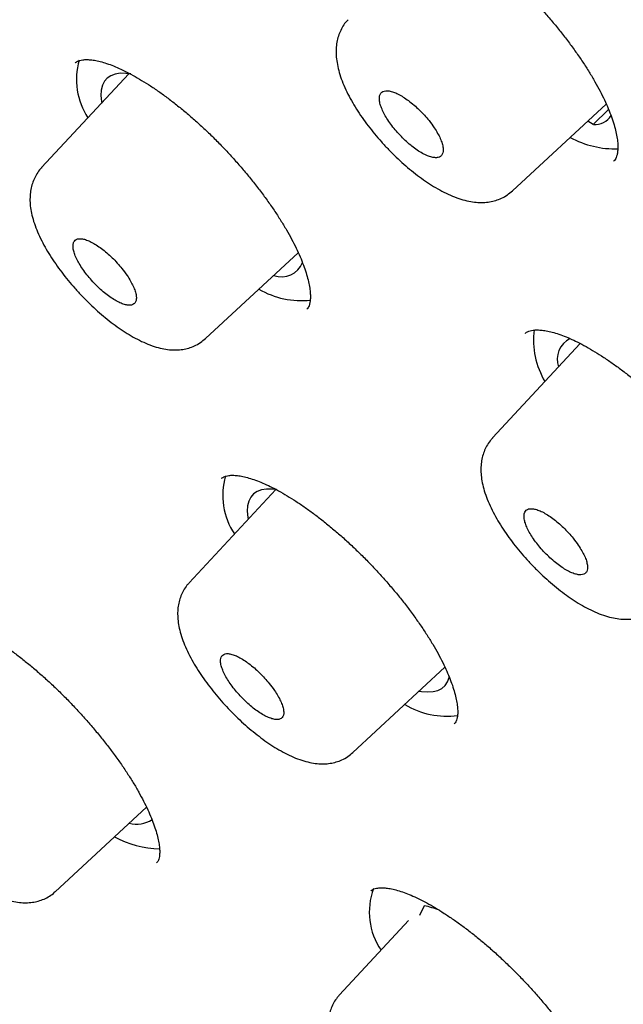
# Model space of a CAD drawing. Header units: millimetres. Extents: x 8 to 1095, y 12 to 2372.
# Tile 25 of 88: x 718.45 to 726.48, y 805.82 to 818.91. Entities that reach past the tile are written whole.
import ezdxf

# ---------------------------------------------------------------- set-up
doc = ezdxf.new("R2010")
doc.units = ezdxf.units.MM

msp = doc.modelspace()

# ---------------------------------------------------------------- linework, layer by layer
at = {"color": 7, "linetype": 'Continuous', "lineweight": 30}
for p, q in [((719.185, 818.343), (719.183, 818.341)), ((719.901, 818.196), (718.739, 816.948)), ((725.003, 816.637), (726.252, 817.793)), ((726.08, 817.522), (726.284, 817.719)), ((726.08, 817.522), (726.006, 817.565)), ((726.352, 817.033), (726.355, 817.036)), ((720.92, 814.673), (722.153, 815.815)), ((722.266, 815.062), (722.269, 815.066)), ((725.907, 814.606), (724.74, 813.351)), ((721.856, 812.664), (720.702, 811.424)), ((722.881, 809.165), (724.106, 810.299)), ((724.23, 809.549), (724.233, 809.552)), ((718.919, 807.314), (720.134, 808.439)), ((720.269, 807.698), (720.272, 807.702)), ((723.829, 807.127), (723.767, 806.998)), ((723.623, 806.93), (722.703, 805.941))]:
    msp.add_line(p, q, dxfattribs=at)
at = {"color": 7, "linetype": 'Continuous', "lineweight": 30, "flags": 128}
for points in [[(719.924, 818.193), (719.86, 818.201), (719.784, 818.202), (719.716, 818.191), (719.659, 818.17), (719.611, 818.138), (719.574, 818.095), (719.547, 818.042), (719.532, 817.979), (719.528, 817.906), (719.535, 817.825), (719.538, 817.806)], [(721.865, 812.663), (721.807, 812.67), (721.731, 812.671), (721.663, 812.661), (721.606, 812.639), (721.558, 812.607), (721.521, 812.564), (721.494, 812.511), (721.479, 812.448), (721.475, 812.376), (721.482, 812.294), (721.486, 812.267)], [(723.764, 809.983), (723.796, 809.978), (723.877, 809.971), (723.949, 809.976), (724.012, 809.992), (724.064, 810.019), (724.107, 810.056), (724.139, 810.105), (724.16, 810.163), (724.163, 810.177)]]:
    msp.add_lwpolyline(points, dxfattribs=at)
at = {"color": 7, "linetype": 'Continuous', "lineweight": 30}
for centre, radius, start, end in [((720.114, 818.117), 0.912, 163.6017, 213.7408), ((726.1, 817.781), 0.26, 265.764, 327.0834), ((726.376, 818.475), 1.279, 241.7825, 271.5607), ((721.93, 815.795), 0.301, 249.7773, 338.8159), ((722.194, 816.289), 1.112, 239.5253, 276.3538), ((726.368, 814.655), 1.084, 172.9382, 210.8156), ((725.907, 814.399), 0.306, 116.2209, 199.6662), ((722.064, 812.585), 0.915, 163.5146, 214.0435), ((724.134, 810.745), 1.097, 239.0748, 277.4723), ((720.003, 808.603), 0.389, 255.3617, 301.9067), ((720.348, 809.245), 1.36, 241.9321, 268.3175), ((723.998, 807.041), 0.899, 159.5991, 214.286), ((723.592, 805.938), 1.212, 68.7226, 78.7412)]:
    msp.add_arc(centre, radius, start, end, dxfattribs=at)
for points, knots in [([(792.801, 764.835), (792.861, 764.902), (792.99, 765.044), (793.177, 765.273), (793.363, 765.52), (793.539, 765.776), (793.705, 766.042), (793.862, 766.317), (794.008, 766.601), (794.146, 766.894), (794.273, 767.196), (794.39, 767.507), (794.497, 767.828), (794.594, 768.157), (794.681, 768.495), (794.757, 768.842), (794.823, 769.198), (794.879, 769.563), (794.923, 769.936), (794.958, 770.317), (794.982, 770.706), (794.995, 771.103), (794.997, 771.508), (794.989, 771.921), (794.97, 772.341), (794.941, 772.768), (794.901, 773.203), (794.851, 773.644), (794.791, 774.092), (794.72, 774.546), (794.638, 775.008), (794.547, 775.475), (794.445, 775.949), (794.334, 776.428), (794.212, 776.914), (794.08, 777.406), (793.938, 777.903), (793.787, 778.406), (793.626, 778.915), (793.455, 779.429), (793.274, 779.948), (793.084, 780.472), (792.884, 781.001), (792.675, 781.536), (792.456, 782.075), (792.228, 782.619), (791.991, 783.167), (791.744, 783.72), (791.489, 784.277), (791.225, 784.838), (790.951, 785.403), (790.669, 785.973), (790.378, 786.546), (790.078, 787.123), (789.769, 787.703), (789.452, 788.287), (789.127, 788.874), (788.793, 789.464), (788.45, 790.057), (788.1, 790.653), (787.741, 791.251), (787.375, 791.853), (787, 792.456), (786.618, 793.062), (786.228, 793.67), (785.83, 794.28), (785.425, 794.892), (785.012, 795.506), (784.592, 796.121), (784.165, 796.737), (783.73, 797.355), (783.289, 797.974), (782.841, 798.594), (782.386, 799.214), (781.924, 799.835), (781.456, 800.457), (780.981, 801.079), (780.5, 801.701), (780.013, 802.323), (779.52, 802.945), (779.02, 803.567), (778.515, 804.188), (778.005, 804.808), (777.489, 805.428), (776.967, 806.047), (776.44, 806.665), (775.908, 807.282), (775.371, 807.897), (774.829, 808.511), (774.282, 809.123), (773.731, 809.733), (773.175, 810.341), (772.615, 810.947), (772.051, 811.551), (771.483, 812.152), (770.91, 812.751), (770.334, 813.347), (769.755, 813.94), (769.172, 814.53), (768.585, 815.117), (767.996, 815.7), (767.403, 816.28), (766.808, 816.856), (766.21, 817.429), (765.609, 817.997), (765.006, 818.561), (764.401, 819.122), (763.793, 819.678), (763.184, 820.229), (762.573, 820.776), (761.96, 821.317), (761.345, 821.854), (760.73, 822.386), (760.113, 822.913), (759.495, 823.434), (758.876, 823.95), (758.256, 824.461), (757.636, 824.965), (757.016, 825.464), (756.395, 825.957), (755.774, 826.444), (755.153, 826.924), (754.533, 827.398), (753.912, 827.866), (753.293, 828.327), (752.673, 828.781), (752.055, 829.229), (751.438, 829.67), (750.822, 830.103), (750.207, 830.53), (749.593, 830.949), (748.981, 831.361), (748.371, 831.765), (747.763, 832.162), (747.156, 832.551), (746.552, 832.932), (745.95, 833.306), (745.351, 833.671), (744.754, 834.029), (744.16, 834.378), (743.569, 834.719), (742.981, 835.052), (742.396, 835.376), (741.814, 835.692), (741.236, 835.999), (740.661, 836.297), (740.09, 836.587), (739.523, 836.868), (738.96, 837.14), (738.401, 837.403), (737.846, 837.657), (737.295, 837.902), (736.749, 838.137), (736.208, 838.364), (735.671, 838.581), (735.139, 838.788), (734.612, 838.986), (734.09, 839.175), (733.573, 839.354), (733.061, 839.523), (732.555, 839.683), (732.054, 839.832), (731.559, 839.972), (731.07, 840.102), (730.586, 840.222), (730.109, 840.332), (729.637, 840.432), (729.172, 840.522), (728.712, 840.601), (728.26, 840.67), (727.813, 840.729), (727.374, 840.777), (726.941, 840.814), (726.515, 840.842), (726.096, 840.858), (725.685, 840.864), (725.28, 840.859), (724.884, 840.844), (724.495, 840.817), (724.114, 840.78), (723.741, 840.732), (723.376, 840.674), (723.02, 840.605), (722.673, 840.525), (722.334, 840.434), (722.004, 840.333), (721.684, 840.222), (721.373, 840.1), (721.071, 839.968), (720.778, 839.826), (720.495, 839.674), (720.222, 839.513), (719.958, 839.341), (719.704, 839.16), (719.467, 838.978), (719.32, 838.85), (719.25, 838.79)], [0, 0, 0, 0, 0.004249, 0.009107, 0.013972, 0.018847, 0.023735, 0.02864, 0.033564, 0.03851, 0.043478, 0.048472, 0.05349, 0.058533, 0.063601, 0.068692, 0.073806, 0.07894, 0.084093, 0.089263, 0.094448, 0.099645, 0.104853, 0.11007, 0.115295, 0.120524, 0.125759, 0.130996, 0.136234, 0.141474, 0.146715, 0.151954, 0.157193, 0.16243, 0.167665, 0.172898, 0.178129, 0.183358, 0.188585, 0.193809, 0.19903, 0.20425, 0.209466, 0.214681, 0.219893, 0.225102, 0.23031, 0.235515, 0.240719, 0.24592, 0.251119, 0.256317, 0.261512, 0.266706, 0.271898, 0.277089, 0.282278, 0.287466, 0.292652, 0.297837, 0.303021, 0.308204, 0.313385, 0.318566, 0.323745, 0.328923, 0.334101, 0.339277, 0.344453, 0.349627, 0.354801, 0.359975, 0.365147, 0.370319, 0.375491, 0.380661, 0.385832, 0.391001, 0.396171, 0.401339, 0.406507, 0.411675, 0.416843, 0.42201, 0.427177, 0.432343, 0.437509, 0.442675, 0.447841, 0.453006, 0.458172, 0.463337, 0.468502, 0.473667, 0.478831, 0.483996, 0.48916, 0.494325, 0.499489, 0.504654, 0.509818, 0.514983, 0.520147, 0.525312, 0.530476, 0.535641, 0.540806, 0.545971, 0.551136, 0.556301, 0.561467, 0.566632, 0.571798, 0.576964, 0.582131, 0.587298, 0.592465, 0.597632, 0.6028, 0.607969, 0.613137, 0.618307, 0.623476, 0.628647, 0.633817, 0.638989, 0.644161, 0.649333, 0.654507, 0.659681, 0.664856, 0.670031, 0.675208, 0.680385, 0.685563, 0.690743, 0.695923, 0.701105, 0.706287, 0.711471, 0.716656, 0.721842, 0.72703, 0.732219, 0.73741, 0.742602, 0.747796, 0.752991, 0.758189, 0.763388, 0.768589, 0.773792, 0.778998, 0.784205, 0.789415, 0.794627, 0.799841, 0.805058, 0.810277, 0.815499, 0.820723, 0.82595, 0.831179, 0.836411, 0.841645, 0.846881, 0.852119, 0.857359, 0.862601, 0.867843, 0.873086, 0.878329, 0.883571, 0.88881, 0.894046, 0.899278, 0.904503, 0.909721, 0.91493, 0.920127, 0.925311, 0.930479, 0.93563, 0.940761, 0.94587, 0.950957, 0.956019, 0.961056, 0.966067, 0.971053, 0.976015, 0.980954, 0.985871, 0.99077, 0.995653, 1, 1, 1, 1]), ([(707.876, 825.494), (707.885, 825.502), (707.965, 825.571), (708.124, 825.692), (708.353, 825.857), (708.593, 826.011), (708.841, 826.156), (709.099, 826.291), (709.365, 826.416), (709.64, 826.532), (709.924, 826.638), (710.216, 826.734), (710.517, 826.821), (710.826, 826.898), (711.144, 826.965), (711.47, 827.022), (711.805, 827.07), (712.148, 827.107), (712.498, 827.135), (712.857, 827.154), (713.224, 827.162), (713.599, 827.161), (713.982, 827.15), (714.372, 827.129), (714.77, 827.098), (715.176, 827.058), (715.589, 827.008), (716.009, 826.947), (716.437, 826.878), (716.872, 826.798), (717.313, 826.708), (717.762, 826.609), (718.217, 826.5), (718.68, 826.382), (719.148, 826.253), (719.623, 826.115), (720.105, 825.968), (720.592, 825.811), (721.086, 825.644), (721.585, 825.468), (722.09, 825.282), (722.601, 825.087), (723.117, 824.882), (723.639, 824.668), (724.166, 824.445), (724.698, 824.212), (725.234, 823.971), (725.776, 823.72), (726.322, 823.46), (726.873, 823.192), (727.428, 822.914), (727.987, 822.627), (728.551, 822.332), (729.118, 822.028), (729.689, 821.716), (730.263, 821.395), (730.841, 821.065), (731.423, 820.727), (732.007, 820.381), (732.594, 820.027), (733.185, 819.664), (733.778, 819.294), (734.373, 818.916), (734.971, 818.53), (735.571, 818.136), (736.173, 817.734), (736.777, 817.326), (737.382, 816.909), (737.989, 816.486), (738.598, 816.055), (739.208, 815.617), (739.819, 815.173), (740.43, 814.721), (741.043, 814.263), (741.656, 813.798), (742.27, 813.327), (742.884, 812.85), (743.498, 812.366), (744.111, 811.876), (744.725, 811.38), (745.339, 810.878), (745.951, 810.371), (746.563, 809.858), (747.175, 809.34), (747.785, 808.816), (748.394, 808.288), (749.002, 807.754), (749.608, 807.215), (750.213, 806.672), (750.816, 806.124), (751.416, 805.571), (752.015, 805.014), (752.612, 804.453), (753.206, 803.889), (753.797, 803.32), (754.386, 802.747), (754.971, 802.171), (755.554, 801.592), (756.133, 801.009), (756.71, 800.423), (757.282, 799.834), (757.851, 799.242), (758.416, 798.648), (758.977, 798.051), (759.535, 797.452), (760.087, 796.851), (760.636, 796.248), (761.18, 795.642), (761.719, 795.035), (762.253, 794.427), (762.783, 793.817), (763.307, 793.206), (763.826, 792.594), (764.34, 791.981), (764.848, 791.367), (765.351, 790.753), (765.847, 790.138), (766.338, 789.523), (766.823, 788.908), (767.302, 788.293), (767.774, 787.678), (768.24, 787.063), (768.7, 786.449), (769.153, 785.836), (769.599, 785.224), (770.038, 784.612), (770.47, 784.002), (770.895, 783.393), (771.313, 782.786), (771.723, 782.18), (772.126, 781.577), (772.522, 780.975), (772.91, 780.375), (773.29, 779.778), (773.662, 779.183), (774.027, 778.591), (774.383, 778.001), (774.731, 777.415), (775.071, 776.831), (775.402, 776.251), (775.726, 775.674), (776.04, 775.101), (776.347, 774.531), (776.644, 773.965), (776.933, 773.404), (777.213, 772.846), (777.484, 772.293), (777.746, 771.744), (777.999, 771.2), (778.244, 770.66), (778.479, 770.126), (778.704, 769.596), (778.921, 769.072), (779.128, 768.553), (779.326, 768.039), (779.515, 767.531), (779.694, 767.029), (779.863, 766.532), (780.023, 766.042), (780.174, 765.558), (780.314, 765.08), (780.446, 764.608), (780.567, 764.143), (780.679, 763.684), (780.781, 763.232), (780.874, 762.788), (780.956, 762.35), (781.029, 761.919), (781.092, 761.495), (781.145, 761.079), (781.189, 760.67), (781.223, 760.269), (781.247, 759.876), (781.261, 759.49), (781.265, 759.112), (781.26, 758.742), (781.245, 758.38), (781.22, 758.026), (781.186, 757.681), (781.141, 757.343), (781.087, 757.014), (781.024, 756.694), (780.95, 756.382), (780.868, 756.078), (780.775, 755.783), (780.673, 755.496), (780.561, 755.218), (780.439, 754.949), (780.308, 754.689), (780.168, 754.438), (780.017, 754.195), (779.857, 753.962), (779.718, 753.775), (779.629, 753.669), (779.599, 753.634)], [0, 0, 0, 0, 0.0007, 0.00602, 0.011336, 0.016648, 0.021954, 0.027254, 0.032548, 0.037835, 0.043115, 0.048388, 0.053655, 0.058916, 0.064172, 0.069423, 0.07467, 0.079913, 0.085154, 0.090392, 0.095628, 0.100862, 0.106095, 0.111327, 0.116558, 0.121789, 0.127019, 0.132249, 0.13748, 0.142711, 0.147941, 0.153172, 0.158404, 0.163636, 0.168868, 0.174101, 0.179334, 0.184568, 0.189803, 0.195038, 0.200273, 0.205509, 0.210745, 0.215982, 0.22122, 0.226458, 0.231696, 0.236935, 0.242174, 0.247413, 0.252653, 0.257894, 0.263134, 0.268375, 0.273617, 0.278858, 0.2841, 0.289342, 0.294585, 0.299828, 0.305071, 0.310314, 0.315557, 0.320801, 0.326045, 0.331289, 0.336533, 0.341778, 0.347023, 0.352267, 0.357512, 0.362757, 0.368003, 0.373248, 0.378493, 0.383739, 0.388985, 0.39423, 0.399476, 0.404722, 0.409968, 0.415215, 0.420461, 0.425707, 0.430953, 0.4362, 0.441446, 0.446693, 0.451939, 0.457186, 0.462433, 0.467679, 0.472926, 0.478173, 0.48342, 0.488666, 0.493913, 0.49916, 0.504407, 0.509654, 0.5149, 0.520147, 0.525394, 0.530641, 0.535887, 0.541134, 0.546381, 0.551627, 0.556874, 0.562121, 0.567367, 0.572613, 0.57786, 0.583106, 0.588352, 0.593599, 0.598845, 0.604091, 0.609337, 0.614583, 0.619828, 0.625074, 0.63032, 0.635565, 0.64081, 0.646056, 0.651301, 0.656545, 0.66179, 0.667035, 0.672279, 0.677523, 0.682767, 0.688011, 0.693255, 0.698498, 0.703742, 0.708985, 0.714227, 0.71947, 0.724712, 0.729954, 0.735195, 0.740437, 0.745678, 0.750918, 0.756158, 0.761398, 0.766638, 0.771877, 0.777115, 0.782354, 0.787591, 0.792829, 0.798065, 0.803302, 0.808538, 0.813773, 0.819008, 0.824242, 0.829476, 0.834709, 0.839941, 0.845174, 0.850405, 0.855636, 0.860867, 0.866098, 0.871328, 0.876558, 0.881788, 0.887018, 0.892248, 0.897478, 0.902709, 0.907941, 0.913174, 0.918408, 0.923645, 0.928883, 0.934125, 0.93937, 0.944618, 0.949872, 0.95513, 0.960394, 0.965663, 0.97094, 0.976223, 0.981513, 0.98681, 0.992114, 0.997423, 1, 1, 1, 1]), ([(706.342, 826.406), (706.324, 826.387), (706.237, 826.298), (706.09, 826.128), (705.901, 825.895), (705.723, 825.653), (705.554, 825.401), (705.394, 825.141), (705.245, 824.871), (705.105, 824.592), (704.975, 824.304), (704.854, 824.007), (704.744, 823.701), (704.643, 823.386), (704.553, 823.063), (704.472, 822.73), (704.402, 822.389), (704.342, 822.04), (704.292, 821.681), (704.253, 821.315), (704.223, 820.941), (704.204, 820.558), (704.196, 820.168), (704.197, 819.77), (704.209, 819.364), (704.231, 818.951), (704.263, 818.53), (704.306, 818.102), (704.358, 817.668), (704.421, 817.226), (704.494, 816.777), (704.577, 816.322), (704.67, 815.86), (704.773, 815.391), (704.886, 814.916), (705.008, 814.435), (705.141, 813.948), (705.283, 813.454), (705.435, 812.955), (705.597, 812.45), (705.769, 811.94), (705.95, 811.424), (706.14, 810.902), (706.34, 810.375), (706.55, 809.843), (706.768, 809.306), (706.997, 808.764), (707.234, 808.218), (707.48, 807.666), (707.736, 807.11), (708, 806.55), (708.274, 805.986), (708.556, 805.417), (708.848, 804.844), (709.148, 804.268), (709.456, 803.688), (709.774, 803.104), (710.099, 802.517), (710.433, 801.927), (710.776, 801.333), (711.127, 800.737), (711.485, 800.137), (711.852, 799.535), (712.227, 798.931), (712.61, 798.324), (713, 797.714), (713.399, 797.103), (713.804, 796.49), (714.218, 795.875), (714.638, 795.258), (715.066, 794.64), (715.501, 794.02), (715.943, 793.399), (716.392, 792.778), (716.848, 792.155), (717.31, 791.532), (717.779, 790.908), (718.255, 790.283), (718.736, 789.659), (719.224, 789.034), (719.719, 788.41), (720.219, 787.785), (720.725, 787.161), (721.236, 786.538), (721.754, 785.915), (722.276, 785.293), (722.805, 784.672), (723.338, 784.052), (723.876, 783.434), (724.419, 782.817), (724.967, 782.201), (725.52, 781.588), (726.077, 780.976), (726.639, 780.366), (727.205, 779.759), (727.774, 779.154), (728.348, 778.552), (728.926, 777.952), (729.507, 777.355), (730.092, 776.761), (730.68, 776.17), (731.271, 775.583), (731.866, 774.999), (732.463, 774.418), (733.063, 773.842), (733.666, 773.269), (734.271, 772.7), (734.878, 772.135), (735.488, 771.575), (736.099, 771.019), (736.713, 770.468), (737.328, 769.921), (737.944, 769.379), (738.562, 768.843), (739.182, 768.311), (739.802, 767.785), (740.423, 767.264), (741.045, 766.749), (741.668, 766.239), (742.291, 765.735), (742.914, 765.237), (743.537, 764.745), (744.161, 764.26), (744.784, 763.78), (745.407, 763.307), (746.029, 762.841), (746.651, 762.381), (747.272, 761.928), (747.892, 761.482), (748.511, 761.043), (749.029, 760.68), (749.341, 760.465), (749.447, 760.392)], [0, 0, 0, 0, 0.001942, 0.009467, 0.016995, 0.024529, 0.032073, 0.039629, 0.047201, 0.054791, 0.062399, 0.070028, 0.077677, 0.085347, 0.093037, 0.100747, 0.108474, 0.116218, 0.123977, 0.131749, 0.139532, 0.147326, 0.155128, 0.162937, 0.170752, 0.178571, 0.186393, 0.194217, 0.202043, 0.20987, 0.217698, 0.225525, 0.233351, 0.241176, 0.249, 0.256822, 0.264643, 0.272462, 0.28028, 0.288095, 0.295909, 0.303721, 0.311531, 0.31934, 0.327146, 0.334951, 0.342755, 0.350556, 0.358356, 0.366155, 0.373952, 0.381747, 0.389541, 0.397334, 0.405126, 0.412916, 0.420705, 0.428494, 0.436281, 0.444067, 0.451852, 0.459636, 0.467419, 0.475202, 0.482983, 0.490764, 0.498544, 0.506324, 0.514103, 0.521881, 0.529658, 0.537435, 0.545212, 0.552988, 0.560763, 0.568538, 0.576313, 0.584087, 0.591861, 0.599634, 0.607407, 0.61518, 0.622952, 0.630724, 0.638496, 0.646268, 0.654039, 0.66181, 0.669581, 0.677352, 0.685123, 0.692893, 0.700663, 0.708434, 0.716204, 0.723974, 0.731744, 0.739514, 0.747283, 0.755053, 0.762823, 0.770593, 0.778363, 0.786132, 0.793902, 0.801672, 0.809442, 0.817212, 0.824982, 0.832753, 0.840523, 0.848294, 0.856064, 0.863835, 0.871606, 0.879377, 0.887149, 0.894921, 0.902693, 0.910465, 0.918237, 0.92601, 0.933783, 0.941557, 0.949331, 0.957105, 0.96488, 0.972655, 0.980431, 0.988207, 0.995983, 1, 1, 1, 1]), ([(707.652, 824.823), (707.618, 824.785), (707.52, 824.674), (707.369, 824.48), (707.198, 824.244), (707.037, 823.998), (706.885, 823.743), (706.743, 823.479), (706.611, 823.206), (706.489, 822.923), (706.376, 822.632), (706.273, 822.332), (706.181, 822.023), (706.098, 821.706), (706.025, 821.379), (705.962, 821.044), (705.91, 820.701), (705.867, 820.35), (705.835, 819.99), (705.812, 819.622), (705.8, 819.247), (705.798, 818.863), (705.807, 818.472), (705.825, 818.073), (705.853, 817.667), (705.892, 817.253), (705.94, 816.832), (705.999, 816.404), (706.068, 815.969), (706.146, 815.527), (706.235, 815.079), (706.333, 814.624), (706.442, 814.162), (706.56, 813.694), (706.688, 813.22), (706.826, 812.739), (706.973, 812.253), (707.131, 811.761), (707.297, 811.262), (707.474, 810.759), (707.66, 810.249), (707.855, 809.735), (708.06, 809.215), (708.274, 808.69), (708.497, 808.16), (708.73, 807.625), (708.971, 807.085), (709.222, 806.541), (709.482, 805.992), (709.751, 805.44), (710.028, 804.882), (710.315, 804.321), (710.61, 803.756), (710.914, 803.188), (711.226, 802.615), (711.547, 802.04), (711.877, 801.46), (712.214, 800.878), (712.56, 800.293), (712.914, 799.705), (713.276, 799.114), (713.646, 798.521), (714.024, 797.925), (714.409, 797.327), (714.803, 796.727), (715.203, 796.126), (715.612, 795.522), (716.027, 794.917), (716.45, 794.31), (716.88, 793.702), (717.316, 793.093), (717.76, 792.483), (718.21, 791.872), (718.668, 791.26), (719.131, 790.648), (719.601, 790.036), (720.077, 789.423), (720.56, 788.81), (721.048, 788.198), (721.543, 787.586), (722.043, 786.974), (722.548, 786.363), (723.06, 785.753), (723.576, 785.143), (724.098, 784.535), (724.625, 783.928), (725.157, 783.322), (725.694, 782.718), (726.235, 782.116), (726.781, 781.516), (727.331, 780.917), (727.886, 780.321), (728.445, 779.728), (729.007, 779.136), (729.574, 778.548), (730.144, 777.962), (730.717, 777.379), (731.294, 776.8), (731.874, 776.223), (732.457, 775.65), (733.044, 775.081), (733.632, 774.516), (734.224, 773.954), (734.818, 773.396), (735.414, 772.843), (736.012, 772.294), (736.612, 771.749), (737.214, 771.209), (737.818, 770.674), (738.423, 770.143), (739.03, 769.618), (739.637, 769.098), (740.246, 768.583), (740.856, 768.074), (741.466, 767.57), (742.077, 767.072), (742.688, 766.579), (743.299, 766.093), (743.911, 765.613), (744.522, 765.139), (745.133, 764.671), (745.744, 764.21), (746.354, 763.756), (746.963, 763.308), (747.572, 762.867), (748.179, 762.433), (748.785, 762.006), (749.39, 761.586), (749.993, 761.173), (750.595, 760.768), (751.195, 760.371), (751.792, 759.981), (752.388, 759.598), (752.981, 759.224), (753.572, 758.857), (754.16, 758.499), (754.746, 758.148), (755.328, 757.806), (755.908, 757.472), (756.484, 757.146), (757.057, 756.829), (757.626, 756.521), (758.192, 756.221), (758.754, 755.929), (759.312, 755.647), (759.866, 755.373), (760.415, 755.108), (760.961, 754.853), (761.501, 754.606), (762.038, 754.369), (762.569, 754.14), (763.095, 753.921), (763.617, 753.712), (764.133, 753.511), (764.644, 753.32), (765.149, 753.139), (765.649, 752.967), (766.143, 752.805), (766.632, 752.653), (767.114, 752.51), (767.59, 752.377), (768.061, 752.253), (768.525, 752.14), (768.982, 752.036), (769.433, 751.943), (769.877, 751.859), (770.315, 751.785), (770.746, 751.721), (771.169, 751.668), (771.586, 751.624), (771.995, 751.591), (772.397, 751.567), (772.792, 751.554), (773.179, 751.551), (773.558, 751.558), (773.93, 751.576), (774.293, 751.603), (774.649, 751.641), (774.996, 751.689), (775.335, 751.747), (775.666, 751.815), (775.988, 751.894), (776.301, 751.982), (776.606, 752.081), (776.902, 752.19), (777.189, 752.308), (777.467, 752.437), (777.735, 752.575), (777.995, 752.723), (778.245, 752.88), (778.486, 753.048), (778.707, 753.215), (778.843, 753.331), (778.905, 753.384)], [0, 0, 0, 0, 0.002757, 0.007906, 0.013058, 0.018215, 0.023378, 0.028548, 0.033727, 0.038914, 0.044111, 0.049317, 0.054532, 0.059756, 0.064988, 0.070227, 0.075474, 0.080726, 0.085984, 0.091246, 0.096512, 0.101781, 0.107052, 0.112325, 0.1176, 0.122876, 0.128153, 0.13343, 0.138708, 0.143985, 0.149262, 0.154538, 0.159814, 0.165089, 0.170363, 0.175637, 0.18091, 0.186183, 0.191454, 0.196725, 0.201995, 0.207264, 0.212532, 0.2178, 0.223067, 0.228333, 0.233599, 0.238863, 0.244128, 0.249391, 0.254654, 0.259917, 0.265179, 0.27044, 0.275701, 0.280962, 0.286222, 0.291482, 0.296741, 0.302, 0.307258, 0.312516, 0.317774, 0.323031, 0.328289, 0.333545, 0.338802, 0.344058, 0.349314, 0.35457, 0.359826, 0.365081, 0.370336, 0.375591, 0.380846, 0.386101, 0.391355, 0.396609, 0.401863, 0.407118, 0.412371, 0.417625, 0.422879, 0.428132, 0.433386, 0.438639, 0.443893, 0.449146, 0.454399, 0.459652, 0.464905, 0.470158, 0.475411, 0.480664, 0.485917, 0.49117, 0.496423, 0.501676, 0.506929, 0.512182, 0.517434, 0.522687, 0.52794, 0.533193, 0.538446, 0.543699, 0.548952, 0.554206, 0.559459, 0.564712, 0.569965, 0.575219, 0.580472, 0.585726, 0.59098, 0.596234, 0.601487, 0.606742, 0.611996, 0.61725, 0.622505, 0.627759, 0.633014, 0.638269, 0.643524, 0.64878, 0.654036, 0.659291, 0.664548, 0.669804, 0.675061, 0.680317, 0.685575, 0.690832, 0.69609, 0.701348, 0.706607, 0.711866, 0.717125, 0.722385, 0.727645, 0.732906, 0.738167, 0.743428, 0.74869, 0.753953, 0.759216, 0.76448, 0.769745, 0.77501, 0.780275, 0.785542, 0.790809, 0.796077, 0.801345, 0.806615, 0.811885, 0.817156, 0.822427, 0.8277, 0.832973, 0.838248, 0.843522, 0.848798, 0.854074, 0.859351, 0.864629, 0.869907, 0.875185, 0.880463, 0.885741, 0.891018, 0.896294, 0.901569, 0.906843, 0.912114, 0.917382, 0.922647, 0.927907, 0.933163, 0.938413, 0.943656, 0.948892, 0.95412, 0.959339, 0.96455, 0.969751, 0.974943, 0.980125, 0.985299, 0.990465, 0.995625, 1, 1, 1, 1]), ([(723.265, 820.308), (723.268, 820.311), (723.278, 820.322), (723.3, 820.334), (723.334, 820.347), (723.379, 820.356), (723.434, 820.359), (723.501, 820.355), (723.576, 820.343), (723.66, 820.322), (723.75, 820.292), (723.848, 820.254), (723.952, 820.206), (724.063, 820.149), (724.178, 820.082), (724.299, 820.007), (724.423, 819.923), (724.549, 819.831), (724.677, 819.731), (724.805, 819.626), (724.932, 819.514), (725.058, 819.398), (725.181, 819.277), (725.302, 819.152), (725.42, 819.023), (725.535, 818.891), (725.645, 818.756), (725.75, 818.621), (725.849, 818.485), (725.942, 818.351), (726.026, 818.219), (726.103, 818.09), (726.171, 817.966), (726.23, 817.846), (726.281, 817.731), (726.323, 817.621), (726.357, 817.517), (726.382, 817.421), (726.399, 817.334), (726.407, 817.257), (726.407, 817.191), (726.402, 817.137), (726.391, 817.095), (726.378, 817.065), (726.367, 817.046), (726.358, 817.038), (726.355, 817.036)], [0, 0, 0, 0, 0.012806, 0.039133, 0.062571, 0.08469, 0.108185, 0.130979, 0.153518, 0.175992, 0.198453, 0.220738, 0.243311, 0.266241, 0.289481, 0.312975, 0.33666, 0.360467, 0.384332, 0.408181, 0.431963, 0.455621, 0.47913, 0.50278, 0.5266, 0.55055, 0.574582, 0.598639, 0.622648, 0.646555, 0.670314, 0.693888, 0.717168, 0.740226, 0.763446, 0.786715, 0.809941, 0.833033, 0.855903, 0.878477, 0.900723, 0.922698, 0.944614, 0.966809, 0.990545, 1, 1, 1, 1]), ([(722.816, 818.914), (722.805, 818.903), (722.774, 818.871), (722.736, 818.81), (722.7, 818.736), (722.675, 818.656), (722.66, 818.572), (722.656, 818.484), (722.661, 818.391), (722.678, 818.291), (722.706, 818.184), (722.747, 818.07), (722.799, 817.955), (722.86, 817.84), (722.928, 817.726), (723.002, 817.614), (723.083, 817.503), (723.169, 817.395), (723.26, 817.289), (723.34, 817.204), (723.389, 817.154), (723.405, 817.138)], [0, 0, 0, 0, 0.024796, 0.068194, 0.111883, 0.156521, 0.202831, 0.251427, 0.302814, 0.35953, 0.421295, 0.484425, 0.549629, 0.612748, 0.673364, 0.734194, 0.794212, 0.853026, 0.911608, 0.970603, 1, 1, 1, 1]), ([(719.184, 818.34), (719.187, 818.343), (719.195, 818.351), (719.214, 818.362), (719.245, 818.374), (719.287, 818.383), (719.34, 818.385), (719.404, 818.381), (719.477, 818.369), (719.559, 818.348), (719.648, 818.319), (719.744, 818.28), (719.846, 818.232), (719.955, 818.175), (720.069, 818.109), (720.189, 818.034), (720.312, 817.95), (720.437, 817.858), (720.565, 817.759), (720.692, 817.653), (720.819, 817.542), (720.944, 817.426), (721.068, 817.305), (721.189, 817.18), (721.307, 817.051), (721.422, 816.919), (721.533, 816.785), (721.639, 816.65), (721.74, 816.514), (721.833, 816.38), (721.919, 816.248), (721.997, 816.12), (722.066, 815.995), (722.127, 815.876), (722.18, 815.76), (722.224, 815.65), (722.259, 815.547), (722.286, 815.451), (722.304, 815.363), (722.314, 815.286), (722.316, 815.22), (722.312, 815.166), (722.303, 815.124), (722.291, 815.095), (722.281, 815.076), (722.272, 815.068), (722.269, 815.065)], [0, 0, 0, 0, 0.011066, 0.037515, 0.060858, 0.082851, 0.106211, 0.128874, 0.151307, 0.173704, 0.196114, 0.218355, 0.240874, 0.26376, 0.286967, 0.310438, 0.334107, 0.357908, 0.381773, 0.40563, 0.429425, 0.453107, 0.47663, 0.500267, 0.524075, 0.548016, 0.572044, 0.596103, 0.620118, 0.644038, 0.667813, 0.691406, 0.714722, 0.737786, 0.760991, 0.78425, 0.80747, 0.830557, 0.853418, 0.87597, 0.898166, 0.92004, 0.941778, 0.963684, 0.986702, 1, 1, 1, 1]), ([(723.894, 817.572), (723.874, 817.596), (723.833, 817.646), (723.765, 817.716), (723.694, 817.781), (723.622, 817.839), (723.551, 817.888), (723.483, 817.927), (723.42, 817.954), (723.364, 817.969), (723.316, 817.971), (723.278, 817.961), (723.251, 817.939), (723.235, 817.904), (723.231, 817.859), (723.239, 817.804), (723.26, 817.742), (723.291, 817.673), (723.333, 817.6), (723.384, 817.525), (723.443, 817.449), (723.508, 817.377), (723.578, 817.307), (723.649, 817.245), (723.721, 817.19), (723.791, 817.145), (723.857, 817.11), (723.918, 817.088), (723.971, 817.077), (724.015, 817.08), (724.05, 817.095), (724.072, 817.122), (724.084, 817.161), (724.083, 817.209), (724.07, 817.267), (724.046, 817.332), (724.01, 817.403), (723.961, 817.483), (723.918, 817.54), (723.894, 817.572)], [0, 0, 0, 0, 0.026471, 0.053709, 0.08018, 0.10742, 0.13388, 0.161109, 0.187558, 0.214774, 0.241217, 0.268427, 0.294874, 0.322087, 0.348545, 0.375769, 0.40224, 0.429479, 0.455961, 0.48321, 0.509695, 0.536947, 0.563425, 0.590672, 0.617137, 0.64437, 0.670822, 0.698042, 0.724486, 0.751697, 0.778141, 0.805352, 0.831806, 0.859026, 0.885493, 0.912728, 0.939207, 0.966454, 1, 1, 1, 1]), ([(723.405, 817.138), (723.423, 817.121), (723.473, 817.071), (723.558, 816.993), (723.662, 816.905), (723.768, 816.823), (723.875, 816.747), (723.983, 816.679), (724.094, 816.618), (724.206, 816.566), (724.316, 816.526), (724.421, 816.498), (724.52, 816.484), (724.612, 816.481), (724.699, 816.489), (724.781, 816.508), (724.861, 816.539), (724.937, 816.581), (724.981, 816.618), (725.003, 816.637)], [0, 0, 0, 0, 0.033658, 0.097392, 0.161944, 0.227298, 0.292839, 0.359117, 0.427678, 0.498452, 0.569479, 0.635241, 0.696109, 0.752477, 0.80457, 0.853463, 0.900705, 0.952201, 1, 1, 1, 1]), ([(718.74, 816.946), (718.73, 816.937), (718.701, 816.907), (718.664, 816.848), (718.627, 816.775), (718.602, 816.696), (718.587, 816.614), (718.582, 816.527), (718.587, 816.435), (718.603, 816.337), (718.631, 816.231), (718.672, 816.119), (718.723, 816.005), (718.783, 815.89), (718.85, 815.777), (718.924, 815.665), (719.005, 815.555), (719.09, 815.447), (719.18, 815.341), (719.261, 815.253), (719.313, 815.201), (719.331, 815.183)], [0, 0, 0, 0, 0.0215925, 0.0647223, 0.1080528, 0.1522529, 0.1980653, 0.2461859, 0.2971242, 0.3532596, 0.4149795, 0.4787095, 0.5438695, 0.6074772, 0.6684774, 0.7293011, 0.7895301, 0.8485445, 0.9072099, 0.9663027, 1, 1, 1, 1]), ([(719.807, 815.605), (719.786, 815.63), (719.745, 815.679), (719.677, 815.749), (719.607, 815.814), (719.535, 815.871), (719.465, 815.92), (719.398, 815.959), (719.336, 815.986), (719.281, 816.001), (719.234, 816.003), (719.198, 815.993), (719.172, 815.97), (719.157, 815.936), (719.155, 815.891), (719.164, 815.837), (719.185, 815.774), (719.217, 815.706), (719.26, 815.633), (719.311, 815.559), (719.371, 815.484), (719.436, 815.411), (719.505, 815.342), (719.576, 815.28), (719.647, 815.226), (719.716, 815.181), (719.782, 815.146), (719.841, 815.124), (719.893, 815.114), (719.936, 815.116), (719.969, 815.131), (719.991, 815.158), (720.001, 815.197), (719.999, 815.245), (719.985, 815.303), (719.96, 815.367), (719.923, 815.438), (719.874, 815.518), (719.831, 815.574), (719.807, 815.605)], [0, 0, 0, 0, 0.026477, 0.053722, 0.0802, 0.107445, 0.133916, 0.161156, 0.187615, 0.214843, 0.241293, 0.268511, 0.294958, 0.322171, 0.348622, 0.375839, 0.4023, 0.429527, 0.455998, 0.483237, 0.509716, 0.536964, 0.563444, 0.590693, 0.617167, 0.644409, 0.670873, 0.698104, 0.724557, 0.751777, 0.778224, 0.805438, 0.831887, 0.859102, 0.885559, 0.912783, 0.939251, 0.966486, 1, 1, 1, 1]), ([(719.331, 815.183), (719.348, 815.166), (719.398, 815.116), (719.483, 815.038), (719.586, 814.95), (719.691, 814.867), (719.797, 814.792), (719.904, 814.723), (720.014, 814.661), (720.125, 814.609), (720.234, 814.567), (720.338, 814.539), (720.436, 814.523), (720.528, 814.52), (720.614, 814.527), (720.696, 814.545), (720.775, 814.574), (720.852, 814.616), (720.897, 814.654), (720.919, 814.673)], [0, 0, 0, 0, 0.033597, 0.097259, 0.161735, 0.227005, 0.292466, 0.358692, 0.427217, 0.497982, 0.569189, 0.635233, 0.696217, 0.75237, 0.804093, 0.852574, 0.899474, 0.950702, 1, 1, 1, 1]), ([(725.173, 814.74), (725.175, 814.743), (725.184, 814.752), (725.204, 814.764), (725.236, 814.777), (725.279, 814.785), (725.333, 814.789), (725.398, 814.785), (725.472, 814.773), (725.555, 814.753), (725.645, 814.724), (725.742, 814.686), (725.845, 814.639), (725.955, 814.582), (726.07, 814.517), (726.19, 814.442), (726.314, 814.359), (726.441, 814.268), (726.569, 814.17), (726.697, 814.065), (726.825, 813.954), (726.951, 813.838), (727.075, 813.718), (727.197, 813.594), (727.316, 813.466), (727.432, 813.335), (727.543, 813.201), (727.65, 813.066), (727.75, 812.931), (727.844, 812.797), (727.93, 812.666), (728.009, 812.537), (728.078, 812.413), (728.139, 812.294), (728.192, 812.179), (728.236, 812.069), (728.272, 811.965), (728.298, 811.869), (728.316, 811.782), (728.326, 811.705), (728.328, 811.639), (728.323, 811.584), (728.314, 811.542), (728.302, 811.511), (728.291, 811.492), (728.282, 811.484), (728.279, 811.481)], [0, 0, 0, 0, 0.010784, 0.037285, 0.060698, 0.082759, 0.106194, 0.128919, 0.151399, 0.173826, 0.196257, 0.218515, 0.24105, 0.263948, 0.287162, 0.310635, 0.334303, 0.358098, 0.381956, 0.405801, 0.429584, 0.453249, 0.476758, 0.50039, 0.524192, 0.548128, 0.572149, 0.596198, 0.620203, 0.64411, 0.667871, 0.691449, 0.714745, 0.737799, 0.761003, 0.78426, 0.807478, 0.830565, 0.85343, 0.875992, 0.898211, 0.920128, 0.941942, 0.963956, 0.987217, 1, 1, 1, 1]), ([(725.174, 814.744), (725.174, 814.744), (725.173, 814.743), (725.172, 814.742), (725.172, 814.741)], [0, 0, 0, 0, 0.062903, 1, 1, 1, 1]), ([(724.741, 813.35), (724.729, 813.337), (724.698, 813.304), (724.659, 813.242), (724.624, 813.167), (724.6, 813.088), (724.586, 813.004), (724.583, 812.917), (724.589, 812.825), (724.607, 812.725), (724.637, 812.619), (724.679, 812.506), (724.731, 812.392), (724.793, 812.278), (724.862, 812.165), (724.937, 812.053), (725.018, 811.943), (725.105, 811.836), (725.196, 811.732), (725.273, 811.65), (725.319, 811.604), (725.333, 811.591)], [0, 0, 0, 0, 0.02741, 0.070787, 0.114436, 0.159029, 0.205302, 0.253879, 0.305278, 0.36225, 0.424398, 0.487861, 0.553436, 0.616753, 0.677493, 0.738702, 0.798863, 0.857788, 0.916615, 0.975791, 1, 1, 1, 1]), ([(721.135, 812.815), (721.135, 812.815), (721.134, 812.815), (721.133, 812.814), (721.133, 812.813)], [0, 0, 0, 0, 0.140517, 1, 1, 1, 1]), ([(721.134, 812.812), (721.136, 812.814), (721.143, 812.822), (721.16, 812.832), (721.19, 812.844), (721.23, 812.852), (721.281, 812.855), (721.344, 812.851), (721.416, 812.839), (721.497, 812.819), (721.585, 812.79), (721.68, 812.752), (721.782, 812.705), (721.89, 812.649), (722.004, 812.583), (722.123, 812.509), (722.246, 812.426), (722.372, 812.335), (722.499, 812.236), (722.627, 812.131), (722.755, 812.021), (722.88, 811.905), (723.004, 811.785), (723.126, 811.661), (723.245, 811.533), (723.361, 811.402), (723.474, 811.268), (723.581, 811.134), (723.682, 810.999), (723.777, 810.865), (723.864, 810.734), (723.944, 810.606), (724.015, 810.482), (724.077, 810.362), (724.131, 810.247), (724.177, 810.138), (724.214, 810.034), (724.243, 809.938), (724.262, 809.851), (724.273, 809.774), (724.277, 809.708), (724.274, 809.654), (724.266, 809.612), (724.255, 809.582), (724.244, 809.563), (724.236, 809.555), (724.233, 809.552)], [0, 0, 0, 0, 0.009513, 0.036033, 0.059314, 0.081231, 0.104511, 0.127097, 0.149469, 0.171823, 0.194202, 0.216417, 0.238903, 0.261764, 0.28495, 0.308405, 0.332063, 0.355855, 0.379717, 0.403575, 0.427374, 0.451065, 0.474588, 0.49821, 0.522005, 0.545936, 0.569956, 0.59401, 0.618026, 0.641947, 0.665727, 0.689327, 0.71266, 0.735728, 0.758922, 0.782172, 0.805388, 0.828473, 0.851332, 0.873876, 0.896052, 0.917879, 0.939519, 0.961275, 0.983924, 1, 1, 1, 1]), ([(725.812, 812.016), (725.792, 812.04), (725.751, 812.089), (725.683, 812.158), (725.612, 812.223), (725.541, 812.28), (725.47, 812.329), (725.403, 812.367), (725.34, 812.394), (725.285, 812.409), (725.238, 812.411), (725.201, 812.401), (725.174, 812.378), (725.159, 812.345), (725.156, 812.3), (725.165, 812.246), (725.186, 812.184), (725.217, 812.116), (725.26, 812.044), (725.311, 811.97), (725.37, 811.895), (725.435, 811.823), (725.504, 811.755), (725.575, 811.693), (725.647, 811.639), (725.716, 811.594), (725.782, 811.56), (725.842, 811.538), (725.895, 811.528), (725.938, 811.53), (725.972, 811.545), (725.994, 811.572), (726.004, 811.61), (726.003, 811.658), (725.99, 811.715), (725.965, 811.78), (725.928, 811.85), (725.879, 811.929), (725.836, 811.985), (725.812, 812.016)], [0, 0, 0, 0, 0.0264703, 0.0537081, 0.0801785, 0.1074168, 0.1338809, 0.1611129, 0.1875686, 0.2147917, 0.2412426, 0.2684605, 0.2949122, 0.3221307, 0.3485886, 0.3758133, 0.40228, 0.4295137, 0.455988, 0.4832298, 0.509707, 0.5369522, 0.5634266, 0.5906691, 0.617136, 0.6443709, 0.670829, 0.6980547, 0.7245065, 0.7517254, 0.7781762, 0.8053939, 0.8318494, 0.8590717, 0.8855356, 0.9127664, 0.9392387, 0.9664783, 1, 1, 1, 1]), ([(725.333, 811.591), (725.35, 811.574), (725.4, 811.525), (725.486, 811.447), (725.589, 811.359), (725.695, 811.277), (725.801, 811.203), (725.909, 811.134), (726.019, 811.074), (726.131, 811.022), (726.24, 810.982), (726.345, 810.954), (726.443, 810.94), (726.535, 810.937), (726.622, 810.945), (726.703, 810.963), (726.783, 810.994), (726.858, 811.035), (726.902, 811.073), (726.923, 811.091)], [0, 0, 0, 0, 0.033676, 0.097465, 0.16207, 0.227469, 0.29305, 0.359407, 0.428059, 0.498875, 0.570158, 0.636156, 0.697225, 0.753562, 0.805512, 0.854227, 0.901398, 0.952872, 1, 1, 1, 1]), ([(720.703, 811.423), (720.693, 811.412), (720.663, 811.382), (720.626, 811.323), (720.59, 811.249), (720.565, 811.171), (720.551, 811.089), (720.547, 811.003), (720.553, 810.912), (720.569, 810.815), (720.598, 810.71), (720.639, 810.598), (720.691, 810.485), (720.752, 810.371), (720.82, 810.258), (720.895, 810.148), (720.975, 810.038), (721.061, 809.931), (721.152, 809.827), (721.231, 809.741), (721.281, 809.69), (721.299, 809.673)], [0, 0, 0, 0, 0.023018, 0.066055, 0.10926, 0.153311, 0.198961, 0.246931, 0.297746, 0.35385, 0.415747, 0.479801, 0.545313, 0.609123, 0.670251, 0.731265, 0.791596, 0.850688, 0.909472, 0.968675, 1, 1, 1, 1]), ([(717.174, 810.969), (717.175, 810.971), (717.181, 810.977), (717.195, 810.986), (717.222, 810.996), (717.259, 811.004), (717.307, 811.007), (717.367, 811.003), (717.437, 810.992), (717.515, 810.972), (717.601, 810.943), (717.694, 810.905), (717.794, 810.859), (717.901, 810.803), (718.014, 810.737), (718.132, 810.663), (718.253, 810.581), (718.378, 810.49), (718.505, 810.392), (718.632, 810.287), (718.76, 810.177), (718.886, 810.061), (719.01, 809.942), (719.132, 809.818), (719.251, 809.69), (719.368, 809.559), (719.481, 809.426), (719.59, 809.291), (719.692, 809.157), (719.789, 809.023), (719.878, 808.891), (719.959, 808.763), (720.032, 808.638), (720.096, 808.518), (720.152, 808.403), (720.2, 808.293), (720.24, 808.189), (720.27, 808.093), (720.292, 808.005), (720.305, 807.927), (720.311, 807.86), (720.309, 807.805), (720.303, 807.762), (720.294, 807.733), (720.283, 807.713), (720.276, 807.705), (720.272, 807.701)], [0, 0, 0, 0, 0.007008, 0.033926, 0.0571, 0.078875, 0.102006, 0.124435, 0.146675, 0.168916, 0.191215, 0.213365, 0.235766, 0.258553, 0.281677, 0.305079, 0.328693, 0.352453, 0.37629, 0.400133, 0.423924, 0.447618, 0.471124, 0.4947, 0.518452, 0.542345, 0.566334, 0.590365, 0.614366, 0.638281, 0.662062, 0.685667, 0.709028, 0.732103, 0.75526, 0.77848, 0.801677, 0.824753, 0.847607, 0.870143, 0.892291, 0.914043, 0.935515, 0.956994, 0.978953, 1, 1, 1, 1]), ([(721.768, 810.085), (721.748, 810.109), (721.707, 810.158), (721.639, 810.227), (721.569, 810.292), (721.498, 810.349), (721.428, 810.398), (721.361, 810.437), (721.299, 810.464), (721.244, 810.48), (721.198, 810.483), (721.161, 810.474), (721.135, 810.452), (721.121, 810.419), (721.118, 810.375), (721.127, 810.322), (721.148, 810.26), (721.18, 810.193), (721.223, 810.121), (721.274, 810.047), (721.333, 809.973), (721.398, 809.901), (721.467, 809.833), (721.537, 809.771), (721.609, 809.716), (721.677, 809.671), (721.743, 809.637), (721.802, 809.614), (721.854, 809.603), (721.897, 809.604), (721.93, 809.618), (721.951, 809.644), (721.962, 809.682), (721.96, 809.729), (721.946, 809.786), (721.921, 809.85), (721.884, 809.919), (721.835, 809.998), (721.792, 810.054), (721.768, 810.085)], [0, 0, 0, 0, 0.026475, 0.053717, 0.080192, 0.107434, 0.133906, 0.161146, 0.187611, 0.214844, 0.241302, 0.268527, 0.29498, 0.3222, 0.348653, 0.375873, 0.402331, 0.429555, 0.456021, 0.483253, 0.509725, 0.536965, 0.56344, 0.590683, 0.617157, 0.644398, 0.670866, 0.698101, 0.724561, 0.751789, 0.778243, 0.805464, 0.831916, 0.859136, 0.885591, 0.912814, 0.939277, 0.966507, 1, 1, 1, 1]), ([(721.299, 809.673), (721.316, 809.656), (721.366, 809.607), (721.45, 809.529), (721.553, 809.442), (721.658, 809.36), (721.764, 809.284), (721.871, 809.216), (721.98, 809.154), (722.09, 809.102), (722.199, 809.061), (722.303, 809.032), (722.401, 809.017), (722.492, 809.013), (722.577, 809.02), (722.658, 809.038), (722.738, 809.067), (722.814, 809.108), (722.858, 809.146), (722.88, 809.165)], [0, 0, 0, 0, 0.033616, 0.097334, 0.161865, 0.227185, 0.292693, 0.358998, 0.427612, 0.498445, 0.569896, 0.636202, 0.697371, 0.753479, 0.805058, 0.853369, 0.900182, 0.951377, 1, 1, 1, 1]), ([(717.344, 807.831), (717.361, 807.814), (717.411, 807.765), (717.495, 807.687), (717.598, 807.599), (717.702, 807.517), (717.807, 807.441), (717.913, 807.373), (718.021, 807.311), (718.131, 807.257), (718.238, 807.215), (718.342, 807.186), (718.439, 807.169), (718.529, 807.164), (718.614, 807.171), (718.694, 807.187), (718.771, 807.214), (718.844, 807.254), (718.893, 807.288), (718.916, 807.312), (718.919, 807.315)], [0, 0, 0, 0, 0.033539, 0.097156, 0.161583, 0.226795, 0.292208, 0.35842, 0.426951, 0.497803, 0.569342, 0.635994, 0.697232, 0.753098, 0.804305, 0.852215, 0.89862, 0.944328, 0.99349, 1, 1, 1, 1]), ([(723.124, 807.33), (723.124, 807.33), (723.123, 807.329), (723.122, 807.328), (723.122, 807.328)], [0, 0, 0, 0, 0.417321, 1, 1, 1, 1]), ([(723.123, 807.327), (723.125, 807.328), (723.131, 807.336), (723.146, 807.345), (723.174, 807.356), (723.213, 807.364), (723.262, 807.367), (723.324, 807.364), (723.394, 807.352), (723.474, 807.333), (723.561, 807.304), (723.655, 807.267), (723.756, 807.221), (723.864, 807.165), (723.978, 807.101), (724.096, 807.027), (724.219, 806.945), (724.345, 806.855), (724.472, 806.757), (724.601, 806.653), (724.729, 806.543), (724.855, 806.428), (724.98, 806.309), (725.102, 806.186), (725.223, 806.059), (725.34, 805.928), (725.453, 805.795), (725.562, 805.661), (725.665, 805.527), (725.761, 805.394), (725.85, 805.263), (725.931, 805.135), (726.004, 805.011), (726.068, 804.892), (726.124, 804.777), (726.172, 804.667), (726.211, 804.564), (726.241, 804.468), (726.262, 804.38), (726.275, 804.303), (726.28, 804.236), (726.278, 804.181), (726.271, 804.139), (726.261, 804.109), (726.251, 804.09), (726.243, 804.082), (726.239, 804.078)], [0, 0, 0, 0, 0.007605, 0.034305, 0.057527, 0.079364, 0.102561, 0.12506, 0.14736, 0.169651, 0.191987, 0.214164, 0.236601, 0.259417, 0.282566, 0.305988, 0.329618, 0.353388, 0.377232, 0.401078, 0.424869, 0.448558, 0.472066, 0.495656, 0.519421, 0.543325, 0.567323, 0.591361, 0.615365, 0.639279, 0.663056, 0.686657, 0.710003, 0.733071, 0.75624, 0.77947, 0.802673, 0.825752, 0.848607, 0.871147, 0.893308, 0.915092, 0.936636, 0.958233, 0.98047, 1, 1, 1, 1]), ([(722.704, 805.94), (722.693, 805.929), (722.664, 805.898), (722.626, 805.839), (722.591, 805.766), (722.567, 805.688), (722.553, 805.607), (722.549, 805.521), (722.556, 805.431), (722.573, 805.335), (722.602, 805.231), (722.644, 805.12), (722.696, 805.007), (722.757, 804.894), (722.826, 804.783), (722.901, 804.673), (722.982, 804.564), (723.068, 804.458), (723.159, 804.354), (723.239, 804.268), (723.289, 804.218), (723.307, 804.2)], [0, 0, 0, 0, 0.023621, 0.066475, 0.109459, 0.153253, 0.198623, 0.246324, 0.2969, 0.352723, 0.4146, 0.478931, 0.544507, 0.60849, 0.669726, 0.73074, 0.791106, 0.850225, 0.909011, 0.968217, 1, 1, 1, 1])]:
    msp.add_open_spline(points, degree=3, knots=knots, dxfattribs=at)

doc.saveas('drawing.dxf')
